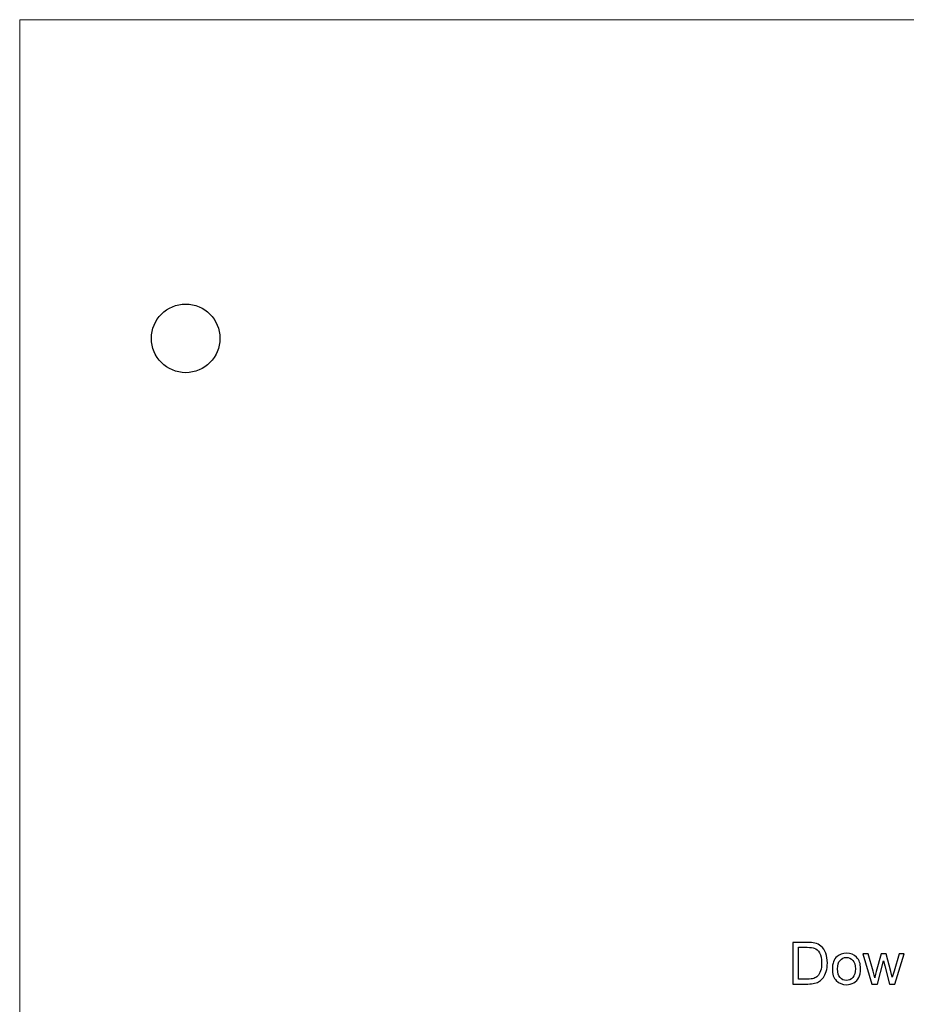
# Model space of a CAD drawing. Header units: millimetres. Extents: x -354 to 271, y -338 to 361.
# Tile 4 of 38: x -353 to -224, y -195 to -52. Entities that reach past the tile are written whole.
import ezdxf

# ---------------------------------------------------------------- set-up
doc = ezdxf.new("R2010")
doc.units = ezdxf.units.MM
doc.header["$MEASUREMENT"] = 0
doc.layers.add('Layer 1', color=7, linetype='Continuous')

msp = doc.modelspace()

# ---------------------------------------------------------------- linework, layer by layer
at = {"layer": 'Layer 1', "color": 175, "lineweight": 20}
for points, knots in [([(-353.4926, -301.8892), (-353.4926, -301.8892), (28.113, -301.8892), (28.113, -301.8892), (28.113, -301.8892), (28.113, -301.8892), (28.113, -51.8892), (28.113, -51.8892), (28.113, -51.8892), (28.113, -51.8892), (-353.4926, -51.8892), (-353.4926, -51.8892), (-353.4926, -51.8892), (-353.4926, -51.8892), (-353.4926, -301.8892), (-353.4926, -301.8892), (-353.4926, -301.8892), (-353.4926, -301.8892), (-353.4926, -301.8892), (-353.4926, -301.8892)], [0, 0, 0, 0, 0.16666667, 0.16666667, 0.16666667, 0.16666667, 0.33333333, 0.33333333, 0.33333333, 0.33333333, 0.5, 0.5, 0.5, 0.5, 0.66666667, 0.66666667, 0.66666667, 0.66666667, 1, 1, 1, 1]), ([(-329.2739, -93.3462), (-332.0353, -93.3462), (-334.2739, -95.5848), (-334.2739, -98.3462), (-334.2739, -98.3462), (-334.2739, -101.1076), (-332.0353, -103.3462), (-329.2739, -103.3462), (-329.2739, -103.3462), (-326.5125, -103.3462), (-324.2739, -101.1076), (-324.2739, -98.3462), (-324.2739, -98.3462), (-324.2739, -95.5848), (-326.5125, -93.3462), (-329.2739, -93.3462)], [0, 0, 0, 0, 0.2, 0.2, 0.2, 0.2, 0.4, 0.4, 0.4, 0.4, 0.6, 0.6, 0.6, 0.6, 1, 1, 1, 1]), ([(-329.2739, -93.3462), (-332.0353, -93.3462), (-334.2739, -95.5848), (-334.2739, -98.3462), (-334.2739, -98.3462), (-334.2739, -101.1076), (-332.0353, -103.3462), (-329.2739, -103.3462), (-329.2739, -103.3462), (-326.5125, -103.3462), (-324.2739, -101.1076), (-324.2739, -98.3462), (-324.2739, -98.3462), (-324.2739, -95.5848), (-326.5125, -93.3462), (-329.2739, -93.3462)], [0, 0, 0, 0, 0.2, 0.2, 0.2, 0.2, 0.4, 0.4, 0.4, 0.4, 0.6, 0.6, 0.6, 0.6, 1, 1, 1, 1]), ([(-329.2739, -93.3462), (-332.0353, -93.3462), (-334.2739, -95.5848), (-334.2739, -98.3462), (-334.2739, -98.3462), (-334.2739, -101.1076), (-332.0353, -103.3462), (-329.2739, -103.3462), (-329.2739, -103.3462), (-326.5125, -103.3462), (-324.2739, -101.1076), (-324.2739, -98.3462), (-324.2739, -98.3462), (-324.2739, -95.5848), (-326.5125, -93.3462), (-329.2739, -93.3462)], [0, 0, 0, 0, 0.2, 0.2, 0.2, 0.2, 0.4, 0.4, 0.4, 0.4, 0.6, 0.6, 0.6, 0.6, 1, 1, 1, 1]), ([(-329.2739, -93.3462), (-332.0353, -93.3462), (-334.2739, -95.5848), (-334.2739, -98.3462), (-334.2739, -98.3462), (-334.2739, -101.1076), (-332.0353, -103.3462), (-329.2739, -103.3462), (-329.2739, -103.3462), (-326.5125, -103.3462), (-324.2739, -101.1076), (-324.2739, -98.3462), (-324.2739, -98.3462), (-324.2739, -95.5848), (-326.5125, -93.3462), (-329.2739, -93.3462)], [0, 0, 0, 0, 0.2, 0.2, 0.2, 0.2, 0.4, 0.4, 0.4, 0.4, 0.6, 0.6, 0.6, 0.6, 1, 1, 1, 1]), ([(-329.2739, -93.3462), (-332.0353, -93.3462), (-334.2739, -95.5848), (-334.2739, -98.3462), (-334.2739, -98.3462), (-334.2739, -101.1076), (-332.0353, -103.3462), (-329.2739, -103.3462), (-329.2739, -103.3462), (-326.5125, -103.3462), (-324.2739, -101.1076), (-324.2739, -98.3462), (-324.2739, -98.3462), (-324.2739, -95.5848), (-326.5125, -93.3462), (-329.2739, -93.3462)], [0, 0, 0, 0, 0.2, 0.2, 0.2, 0.2, 0.4, 0.4, 0.4, 0.4, 0.6, 0.6, 0.6, 0.6, 1, 1, 1, 1]), ([(-329.2739, -93.3462), (-332.0353, -93.3462), (-334.2739, -95.5848), (-334.2739, -98.3462), (-334.2739, -98.3462), (-334.2739, -101.1076), (-332.0353, -103.3462), (-329.2739, -103.3462), (-329.2739, -103.3462), (-326.5125, -103.3462), (-324.2739, -101.1076), (-324.2739, -98.3462), (-324.2739, -98.3462), (-324.2739, -95.5848), (-326.5125, -93.3462), (-329.2739, -93.3462)], [0, 0, 0, 0, 0.2, 0.2, 0.2, 0.2, 0.4, 0.4, 0.4, 0.4, 0.6, 0.6, 0.6, 0.6, 1, 1, 1, 1]), ([(-329.2739, -93.3462), (-332.0353, -93.3462), (-334.2739, -95.5848), (-334.2739, -98.3462), (-334.2739, -98.3462), (-334.2739, -101.1076), (-332.0353, -103.3462), (-329.2739, -103.3462), (-329.2739, -103.3462), (-326.5125, -103.3462), (-324.2739, -101.1076), (-324.2739, -98.3462), (-324.2739, -98.3462), (-324.2739, -95.5848), (-326.5125, -93.3462), (-329.2739, -93.3462)], [0, 0, 0, 0, 0.2, 0.2, 0.2, 0.2, 0.4, 0.4, 0.4, 0.4, 0.6, 0.6, 0.6, 0.6, 1, 1, 1, 1]), ([(-329.2739, -93.3462), (-332.0353, -93.3462), (-334.2739, -95.5848), (-334.2739, -98.3462), (-334.2739, -98.3462), (-334.2739, -101.1076), (-332.0353, -103.3462), (-329.2739, -103.3462), (-329.2739, -103.3462), (-326.5125, -103.3462), (-324.2739, -101.1077), (-324.2739, -98.3462), (-324.2739, -98.3462), (-324.2739, -95.5848), (-326.5125, -93.3462), (-329.2739, -93.3462)], [0, 0, 0, 0, 0.2, 0.2, 0.2, 0.2, 0.4, 0.4, 0.4, 0.4, 0.6, 0.6, 0.6, 0.6, 1, 1, 1, 1]), ([(-329.2739, -93.3462), (-332.0353, -93.3462), (-334.2739, -95.5848), (-334.2739, -98.3462), (-334.2739, -98.3462), (-334.2739, -101.1076), (-332.0353, -103.3462), (-329.2739, -103.3462), (-329.2739, -103.3462), (-326.5125, -103.3462), (-324.2739, -101.1077), (-324.2739, -98.3462), (-324.2739, -98.3462), (-324.2739, -95.5848), (-326.5125, -93.3462), (-329.2739, -93.3462)], [0, 0, 0, 0, 0.2, 0.2, 0.2, 0.2, 0.4, 0.4, 0.4, 0.4, 0.6, 0.6, 0.6, 0.6, 1, 1, 1, 1]), ([(-329.2739, -93.3462), (-332.0353, -93.3462), (-334.2739, -95.5848), (-334.2739, -98.3462), (-334.2739, -98.3462), (-334.2739, -101.1076), (-332.0353, -103.3462), (-329.2739, -103.3462), (-329.2739, -103.3462), (-326.5125, -103.3462), (-324.2739, -101.1077), (-324.2739, -98.3462), (-324.2739, -98.3462), (-324.2739, -95.5848), (-326.5125, -93.3462), (-329.2739, -93.3462)], [0, 0, 0, 0, 0.2, 0.2, 0.2, 0.2, 0.4, 0.4, 0.4, 0.4, 0.6, 0.6, 0.6, 0.6, 1, 1, 1, 1]), ([(-329.2739, -93.3462), (-332.0353, -93.3462), (-334.2739, -95.5848), (-334.2739, -98.3462), (-334.2739, -98.3462), (-334.2739, -101.1076), (-332.0353, -103.3462), (-329.2739, -103.3462), (-329.2739, -103.3462), (-326.5125, -103.3462), (-324.2739, -101.1077), (-324.2739, -98.3462), (-324.2739, -98.3462), (-324.2739, -95.5848), (-326.5125, -93.3462), (-329.2739, -93.3462)], [0, 0, 0, 0, 0.2, 0.2, 0.2, 0.2, 0.4, 0.4, 0.4, 0.4, 0.6, 0.6, 0.6, 0.6, 1, 1, 1, 1]), ([(-329.2739, -93.3462), (-332.0353, -93.3462), (-334.2739, -95.5848), (-334.2739, -98.3462), (-334.2739, -98.3462), (-334.2739, -101.1076), (-332.0353, -103.3462), (-329.2739, -103.3462), (-329.2739, -103.3462), (-326.5125, -103.3462), (-324.2739, -101.1077), (-324.2739, -98.3462), (-324.2739, -98.3462), (-324.2739, -95.5848), (-326.5125, -93.3462), (-329.2739, -93.3462)], [0, 0, 0, 0, 0.2, 0.2, 0.2, 0.2, 0.4, 0.4, 0.4, 0.4, 0.6, 0.6, 0.6, 0.6, 1, 1, 1, 1]), ([(-329.2739, -93.3462), (-332.0353, -93.3462), (-334.2739, -95.5848), (-334.2739, -98.3462), (-334.2739, -98.3462), (-334.2739, -101.1076), (-332.0353, -103.3462), (-329.2739, -103.3462), (-329.2739, -103.3462), (-326.5125, -103.3462), (-324.2739, -101.1077), (-324.2739, -98.3462), (-324.2739, -98.3462), (-324.2739, -95.5848), (-326.5125, -93.3462), (-329.2739, -93.3462)], [0, 0, 0, 0, 0.2, 0.2, 0.2, 0.2, 0.4, 0.4, 0.4, 0.4, 0.6, 0.6, 0.6, 0.6, 1, 1, 1, 1]), ([(-329.2739, -93.3462), (-332.0353, -93.3462), (-334.2739, -95.5848), (-334.2739, -98.3462), (-334.2739, -98.3462), (-334.2739, -101.1076), (-332.0353, -103.3462), (-329.2739, -103.3462), (-329.2739, -103.3462), (-326.5125, -103.3462), (-324.2739, -101.1077), (-324.2739, -98.3462), (-324.2739, -98.3462), (-324.2739, -95.5848), (-326.5125, -93.3462), (-329.2739, -93.3462)], [0, 0, 0, 0, 0.2, 0.2, 0.2, 0.2, 0.4, 0.4, 0.4, 0.4, 0.6, 0.6, 0.6, 0.6, 1, 1, 1, 1]), ([(-329.2739, -93.3462), (-332.0353, -93.3462), (-334.2739, -95.5848), (-334.2739, -98.3462), (-334.2739, -98.3462), (-334.2739, -101.1076), (-332.0353, -103.3462), (-329.2739, -103.3462), (-329.2739, -103.3462), (-326.5125, -103.3462), (-324.2739, -101.1077), (-324.2739, -98.3462), (-324.2739, -98.3462), (-324.2739, -95.5848), (-326.5125, -93.3462), (-329.2739, -93.3462)], [0, 0, 0, 0, 0.2, 0.2, 0.2, 0.2, 0.4, 0.4, 0.4, 0.4, 0.6, 0.6, 0.6, 0.6, 1, 1, 1, 1]), ([(-329.2739, -93.3462), (-332.0353, -93.3462), (-334.2739, -95.5848), (-334.2739, -98.3462), (-334.2739, -98.3462), (-334.2739, -101.1076), (-332.0353, -103.3462), (-329.2739, -103.3462), (-329.2739, -103.3462), (-326.5125, -103.3462), (-324.2739, -101.1077), (-324.2739, -98.3462), (-324.2739, -98.3462), (-324.2739, -95.5848), (-326.5125, -93.3462), (-329.2739, -93.3462)], [0, 0, 0, 0, 0.2, 0.2, 0.2, 0.2, 0.4, 0.4, 0.4, 0.4, 0.6, 0.6, 0.6, 0.6, 1, 1, 1, 1]), ([(-329.2739, -93.3462), (-332.0353, -93.3462), (-334.2739, -95.5848), (-334.2739, -98.3462), (-334.2739, -98.3462), (-334.2739, -101.1076), (-332.0353, -103.3462), (-329.2739, -103.3462), (-329.2739, -103.3462), (-326.5125, -103.3462), (-324.2739, -101.1077), (-324.2739, -98.3462), (-324.2739, -98.3462), (-324.2739, -95.5848), (-326.5125, -93.3462), (-329.2739, -93.3462)], [0, 0, 0, 0, 0.2, 0.2, 0.2, 0.2, 0.4, 0.4, 0.4, 0.4, 0.6, 0.6, 0.6, 0.6, 1, 1, 1, 1]), ([(-329.2739, -93.3462), (-332.0353, -93.3462), (-334.2739, -95.5848), (-334.2739, -98.3462), (-334.2739, -98.3462), (-334.2739, -101.1076), (-332.0353, -103.3462), (-329.2739, -103.3462), (-329.2739, -103.3462), (-326.5125, -103.3462), (-324.2739, -101.1077), (-324.2739, -98.3462), (-324.2739, -98.3462), (-324.2739, -95.5848), (-326.5125, -93.3462), (-329.2739, -93.3462)], [0, 0, 0, 0, 0.2, 0.2, 0.2, 0.2, 0.4, 0.4, 0.4, 0.4, 0.6, 0.6, 0.6, 0.6, 1, 1, 1, 1]), ([(-329.2739, -93.3462), (-332.0353, -93.3462), (-334.2739, -95.5848), (-334.2739, -98.3462), (-334.2739, -98.3462), (-334.2739, -101.1076), (-332.0353, -103.3462), (-329.2739, -103.3462), (-329.2739, -103.3462), (-326.5125, -103.3462), (-324.2739, -101.1077), (-324.2739, -98.3462), (-324.2739, -98.3462), (-324.2739, -95.5848), (-326.5125, -93.3462), (-329.2739, -93.3462)], [0, 0, 0, 0, 0.2, 0.2, 0.2, 0.2, 0.4, 0.4, 0.4, 0.4, 0.6, 0.6, 0.6, 0.6, 1, 1, 1, 1]), ([(-329.2739, -93.3462), (-332.0353, -93.3462), (-334.2739, -95.5848), (-334.2739, -98.3462), (-334.2739, -98.3462), (-334.2739, -101.1076), (-332.0353, -103.3462), (-329.2739, -103.3462), (-329.2739, -103.3462), (-326.5125, -103.3462), (-324.2739, -101.1077), (-324.2739, -98.3462), (-324.2739, -98.3462), (-324.2739, -95.5848), (-326.5125, -93.3462), (-329.2739, -93.3462)], [0, 0, 0, 0, 0.2, 0.2, 0.2, 0.2, 0.4, 0.4, 0.4, 0.4, 0.6, 0.6, 0.6, 0.6, 1, 1, 1, 1]), ([(-329.2739, -93.3462), (-332.0353, -93.3462), (-334.2739, -95.5848), (-334.2739, -98.3462), (-334.2739, -98.3462), (-334.2739, -101.1076), (-332.0353, -103.3462), (-329.2739, -103.3462), (-329.2739, -103.3462), (-326.5125, -103.3462), (-324.2739, -101.1077), (-324.2739, -98.3462), (-324.2739, -98.3462), (-324.2739, -95.5848), (-326.5125, -93.3462), (-329.2739, -93.3462)], [0, 0, 0, 0, 0.2, 0.2, 0.2, 0.2, 0.4, 0.4, 0.4, 0.4, 0.6, 0.6, 0.6, 0.6, 1, 1, 1, 1])]:
    msp.add_open_spline(points, degree=3, knots=knots, dxfattribs=at)
at = {"layer": 'Layer 1', "color": 7}
for points, knots in [([(-329.2739, -93.3462), (-332.0353, -93.3462), (-334.2739, -95.5848), (-334.2739, -98.3462), (-334.2739, -98.3462), (-334.2739, -101.1076), (-332.0353, -103.3462), (-329.2739, -103.3462), (-329.2739, -103.3462), (-326.5125, -103.3462), (-324.2739, -101.1076), (-324.2739, -98.3462), (-324.2739, -98.3462), (-324.2739, -95.5848), (-326.5125, -93.3462), (-329.2739, -93.3462)], [0, 0, 0, 0, 0.2, 0.2, 0.2, 0.2, 0.4, 0.4, 0.4, 0.4, 0.6, 0.6, 0.6, 0.6, 1, 1, 1, 1]), ([(-329.2739, -93.3462), (-332.0353, -93.3462), (-334.2739, -95.5848), (-334.2739, -98.3462), (-334.2739, -98.3462), (-334.2739, -101.1076), (-332.0353, -103.3462), (-329.2739, -103.3462), (-329.2739, -103.3462), (-326.5125, -103.3462), (-324.2739, -101.1076), (-324.2739, -98.3462), (-324.2739, -98.3462), (-324.2739, -95.5848), (-326.5125, -93.3462), (-329.2739, -93.3462)], [0, 0, 0, 0, 0.2, 0.2, 0.2, 0.2, 0.4, 0.4, 0.4, 0.4, 0.6, 0.6, 0.6, 0.6, 1, 1, 1, 1]), ([(-329.2739, -93.3462), (-332.0353, -93.3462), (-334.2739, -95.5848), (-334.2739, -98.3462), (-334.2739, -98.3462), (-334.2739, -101.1076), (-332.0353, -103.3462), (-329.2739, -103.3462), (-329.2739, -103.3462), (-326.5125, -103.3462), (-324.2739, -101.1076), (-324.2739, -98.3462), (-324.2739, -98.3462), (-324.2739, -95.5848), (-326.5125, -93.3462), (-329.2739, -93.3462)], [0, 0, 0, 0, 0.2, 0.2, 0.2, 0.2, 0.4, 0.4, 0.4, 0.4, 0.6, 0.6, 0.6, 0.6, 1, 1, 1, 1]), ([(-329.2739, -93.3462), (-332.0353, -93.3462), (-334.2739, -95.5848), (-334.2739, -98.3462), (-334.2739, -98.3462), (-334.2739, -101.1076), (-332.0353, -103.3462), (-329.2739, -103.3462), (-329.2739, -103.3462), (-326.5125, -103.3462), (-324.2739, -101.1076), (-324.2739, -98.3462), (-324.2739, -98.3462), (-324.2739, -95.5848), (-326.5125, -93.3462), (-329.2739, -93.3462)], [0, 0, 0, 0, 0.2, 0.2, 0.2, 0.2, 0.4, 0.4, 0.4, 0.4, 0.6, 0.6, 0.6, 0.6, 1, 1, 1, 1]), ([(-329.2739, -93.3462), (-332.0353, -93.3462), (-334.2739, -95.5848), (-334.2739, -98.3462), (-334.2739, -98.3462), (-334.2739, -101.1076), (-332.0353, -103.3462), (-329.2739, -103.3462), (-329.2739, -103.3462), (-326.5125, -103.3462), (-324.2739, -101.1076), (-324.2739, -98.3462), (-324.2739, -98.3462), (-324.2739, -95.5848), (-326.5125, -93.3462), (-329.2739, -93.3462)], [0, 0, 0, 0, 0.2, 0.2, 0.2, 0.2, 0.4, 0.4, 0.4, 0.4, 0.6, 0.6, 0.6, 0.6, 1, 1, 1, 1]), ([(-329.2739, -93.3462), (-332.0353, -93.3462), (-334.2739, -95.5848), (-334.2739, -98.3462), (-334.2739, -98.3462), (-334.2739, -101.1076), (-332.0353, -103.3462), (-329.2739, -103.3462), (-329.2739, -103.3462), (-326.5125, -103.3462), (-324.2739, -101.1076), (-324.2739, -98.3462), (-324.2739, -98.3462), (-324.2739, -95.5848), (-326.5125, -93.3462), (-329.2739, -93.3462)], [0, 0, 0, 0, 0.2, 0.2, 0.2, 0.2, 0.4, 0.4, 0.4, 0.4, 0.6, 0.6, 0.6, 0.6, 1, 1, 1, 1]), ([(-329.2739, -93.3462), (-332.0353, -93.3462), (-334.2739, -95.5848), (-334.2739, -98.3462), (-334.2739, -98.3462), (-334.2739, -101.1076), (-332.0353, -103.3462), (-329.2739, -103.3462), (-329.2739, -103.3462), (-326.5125, -103.3462), (-324.2739, -101.1076), (-324.2739, -98.3462), (-324.2739, -98.3462), (-324.2739, -95.5848), (-326.5125, -93.3462), (-329.2739, -93.3462)], [0, 0, 0, 0, 0.2, 0.2, 0.2, 0.2, 0.4, 0.4, 0.4, 0.4, 0.6, 0.6, 0.6, 0.6, 1, 1, 1, 1]), ([(-329.2739, -93.3462), (-332.0353, -93.3462), (-334.2739, -95.5848), (-334.2739, -98.3462), (-334.2739, -98.3462), (-334.2739, -101.1076), (-332.0353, -103.3462), (-329.2739, -103.3462), (-329.2739, -103.3462), (-326.5125, -103.3462), (-324.2739, -101.1077), (-324.2739, -98.3462), (-324.2739, -98.3462), (-324.2739, -95.5848), (-326.5125, -93.3462), (-329.2739, -93.3462)], [0, 0, 0, 0, 0.2, 0.2, 0.2, 0.2, 0.4, 0.4, 0.4, 0.4, 0.6, 0.6, 0.6, 0.6, 1, 1, 1, 1]), ([(-329.2739, -93.3462), (-332.0353, -93.3462), (-334.2739, -95.5848), (-334.2739, -98.3462), (-334.2739, -98.3462), (-334.2739, -101.1076), (-332.0353, -103.3462), (-329.2739, -103.3462), (-329.2739, -103.3462), (-326.5125, -103.3462), (-324.2739, -101.1077), (-324.2739, -98.3462), (-324.2739, -98.3462), (-324.2739, -95.5848), (-326.5125, -93.3462), (-329.2739, -93.3462)], [0, 0, 0, 0, 0.2, 0.2, 0.2, 0.2, 0.4, 0.4, 0.4, 0.4, 0.6, 0.6, 0.6, 0.6, 1, 1, 1, 1]), ([(-329.2739, -93.3462), (-332.0353, -93.3462), (-334.2739, -95.5848), (-334.2739, -98.3462), (-334.2739, -98.3462), (-334.2739, -101.1076), (-332.0353, -103.3462), (-329.2739, -103.3462), (-329.2739, -103.3462), (-326.5125, -103.3462), (-324.2739, -101.1077), (-324.2739, -98.3462), (-324.2739, -98.3462), (-324.2739, -95.5848), (-326.5125, -93.3462), (-329.2739, -93.3462)], [0, 0, 0, 0, 0.2, 0.2, 0.2, 0.2, 0.4, 0.4, 0.4, 0.4, 0.6, 0.6, 0.6, 0.6, 1, 1, 1, 1]), ([(-329.2739, -93.3462), (-332.0353, -93.3462), (-334.2739, -95.5848), (-334.2739, -98.3462), (-334.2739, -98.3462), (-334.2739, -101.1076), (-332.0353, -103.3462), (-329.2739, -103.3462), (-329.2739, -103.3462), (-326.5125, -103.3462), (-324.2739, -101.1077), (-324.2739, -98.3462), (-324.2739, -98.3462), (-324.2739, -95.5848), (-326.5125, -93.3462), (-329.2739, -93.3462)], [0, 0, 0, 0, 0.2, 0.2, 0.2, 0.2, 0.4, 0.4, 0.4, 0.4, 0.6, 0.6, 0.6, 0.6, 1, 1, 1, 1]), ([(-329.2739, -93.3462), (-332.0353, -93.3462), (-334.2739, -95.5848), (-334.2739, -98.3462), (-334.2739, -98.3462), (-334.2739, -101.1076), (-332.0353, -103.3462), (-329.2739, -103.3462), (-329.2739, -103.3462), (-326.5125, -103.3462), (-324.2739, -101.1077), (-324.2739, -98.3462), (-324.2739, -98.3462), (-324.2739, -95.5848), (-326.5125, -93.3462), (-329.2739, -93.3462)], [0, 0, 0, 0, 0.2, 0.2, 0.2, 0.2, 0.4, 0.4, 0.4, 0.4, 0.6, 0.6, 0.6, 0.6, 1, 1, 1, 1]), ([(-329.2739, -93.3462), (-332.0353, -93.3462), (-334.2739, -95.5848), (-334.2739, -98.3462), (-334.2739, -98.3462), (-334.2739, -101.1076), (-332.0353, -103.3462), (-329.2739, -103.3462), (-329.2739, -103.3462), (-326.5125, -103.3462), (-324.2739, -101.1077), (-324.2739, -98.3462), (-324.2739, -98.3462), (-324.2739, -95.5848), (-326.5125, -93.3462), (-329.2739, -93.3462)], [0, 0, 0, 0, 0.2, 0.2, 0.2, 0.2, 0.4, 0.4, 0.4, 0.4, 0.6, 0.6, 0.6, 0.6, 1, 1, 1, 1]), ([(-329.2739, -93.3462), (-332.0353, -93.3462), (-334.2739, -95.5848), (-334.2739, -98.3462), (-334.2739, -98.3462), (-334.2739, -101.1076), (-332.0353, -103.3462), (-329.2739, -103.3462), (-329.2739, -103.3462), (-326.5125, -103.3462), (-324.2739, -101.1077), (-324.2739, -98.3462), (-324.2739, -98.3462), (-324.2739, -95.5848), (-326.5125, -93.3462), (-329.2739, -93.3462)], [0, 0, 0, 0, 0.2, 0.2, 0.2, 0.2, 0.4, 0.4, 0.4, 0.4, 0.6, 0.6, 0.6, 0.6, 1, 1, 1, 1]), ([(-329.2739, -93.3462), (-332.0353, -93.3462), (-334.2739, -95.5848), (-334.2739, -98.3462), (-334.2739, -98.3462), (-334.2739, -101.1076), (-332.0353, -103.3462), (-329.2739, -103.3462), (-329.2739, -103.3462), (-326.5125, -103.3462), (-324.2739, -101.1077), (-324.2739, -98.3462), (-324.2739, -98.3462), (-324.2739, -95.5848), (-326.5125, -93.3462), (-329.2739, -93.3462)], [0, 0, 0, 0, 0.2, 0.2, 0.2, 0.2, 0.4, 0.4, 0.4, 0.4, 0.6, 0.6, 0.6, 0.6, 1, 1, 1, 1]), ([(-329.2739, -93.3462), (-332.0353, -93.3462), (-334.2739, -95.5848), (-334.2739, -98.3462), (-334.2739, -98.3462), (-334.2739, -101.1076), (-332.0353, -103.3462), (-329.2739, -103.3462), (-329.2739, -103.3462), (-326.5125, -103.3462), (-324.2739, -101.1077), (-324.2739, -98.3462), (-324.2739, -98.3462), (-324.2739, -95.5848), (-326.5125, -93.3462), (-329.2739, -93.3462)], [0, 0, 0, 0, 0.2, 0.2, 0.2, 0.2, 0.4, 0.4, 0.4, 0.4, 0.6, 0.6, 0.6, 0.6, 1, 1, 1, 1]), ([(-329.2739, -93.3462), (-332.0353, -93.3462), (-334.2739, -95.5848), (-334.2739, -98.3462), (-334.2739, -98.3462), (-334.2739, -101.1076), (-332.0353, -103.3462), (-329.2739, -103.3462), (-329.2739, -103.3462), (-326.5125, -103.3462), (-324.2739, -101.1077), (-324.2739, -98.3462), (-324.2739, -98.3462), (-324.2739, -95.5848), (-326.5125, -93.3462), (-329.2739, -93.3462)], [0, 0, 0, 0, 0.2, 0.2, 0.2, 0.2, 0.4, 0.4, 0.4, 0.4, 0.6, 0.6, 0.6, 0.6, 1, 1, 1, 1]), ([(-329.2739, -93.3462), (-332.0353, -93.3462), (-334.2739, -95.5848), (-334.2739, -98.3462), (-334.2739, -98.3462), (-334.2739, -101.1076), (-332.0353, -103.3462), (-329.2739, -103.3462), (-329.2739, -103.3462), (-326.5125, -103.3462), (-324.2739, -101.1077), (-324.2739, -98.3462), (-324.2739, -98.3462), (-324.2739, -95.5848), (-326.5125, -93.3462), (-329.2739, -93.3462)], [0, 0, 0, 0, 0.2, 0.2, 0.2, 0.2, 0.4, 0.4, 0.4, 0.4, 0.6, 0.6, 0.6, 0.6, 1, 1, 1, 1]), ([(-329.2739, -93.3462), (-332.0353, -93.3462), (-334.2739, -95.5848), (-334.2739, -98.3462), (-334.2739, -98.3462), (-334.2739, -101.1076), (-332.0353, -103.3462), (-329.2739, -103.3462), (-329.2739, -103.3462), (-326.5125, -103.3462), (-324.2739, -101.1077), (-324.2739, -98.3462), (-324.2739, -98.3462), (-324.2739, -95.5848), (-326.5125, -93.3462), (-329.2739, -93.3462)], [0, 0, 0, 0, 0.2, 0.2, 0.2, 0.2, 0.4, 0.4, 0.4, 0.4, 0.6, 0.6, 0.6, 0.6, 1, 1, 1, 1]), ([(-329.2739, -93.3462), (-332.0353, -93.3462), (-334.2739, -95.5848), (-334.2739, -98.3462), (-334.2739, -98.3462), (-334.2739, -101.1076), (-332.0353, -103.3462), (-329.2739, -103.3462), (-329.2739, -103.3462), (-326.5125, -103.3462), (-324.2739, -101.1077), (-324.2739, -98.3462), (-324.2739, -98.3462), (-324.2739, -95.5848), (-326.5125, -93.3462), (-329.2739, -93.3462)], [0, 0, 0, 0, 0.2, 0.2, 0.2, 0.2, 0.4, 0.4, 0.4, 0.4, 0.6, 0.6, 0.6, 0.6, 1, 1, 1, 1]), ([(-329.2739, -93.3462), (-332.0353, -93.3462), (-334.2739, -95.5848), (-334.2739, -98.3462), (-334.2739, -98.3462), (-334.2739, -101.1076), (-332.0353, -103.3462), (-329.2739, -103.3462), (-329.2739, -103.3462), (-326.5125, -103.3462), (-324.2739, -101.1077), (-324.2739, -98.3462), (-324.2739, -98.3462), (-324.2739, -95.5848), (-326.5125, -93.3462), (-329.2739, -93.3462)], [0, 0, 0, 0, 0.2, 0.2, 0.2, 0.2, 0.4, 0.4, 0.4, 0.4, 0.6, 0.6, 0.6, 0.6, 1, 1, 1, 1]), ([(-329.2739, -93.3462), (-329.2739, -93.3462), (-329.2739, -93.3462), (-329.2739, -93.3462), (-329.2739, -93.3462), (-329.2739, -93.3462), (-329.2739, -93.3462), (-329.2739, -93.3462)], [0, 0, 0, 0, 0.33333333, 0.33333333, 0.33333333, 0.33333333, 1, 1, 1, 1]), ([(-329.2739, -93.3462), (-329.2739, -93.3462), (-329.2739, -93.3462), (-329.2739, -93.3462), (-329.2739, -93.3462), (-329.2739, -93.3462), (-329.2739, -93.3462), (-329.2739, -93.3462)], [0, 0, 0, 0, 0.33333333, 0.33333333, 0.33333333, 0.33333333, 1, 1, 1, 1]), ([(-334.2739, -98.3462), (-334.2739, -98.3462), (-334.2739, -98.3462), (-334.2739, -98.3462), (-334.2739, -98.3462), (-334.2739, -98.3462), (-334.2739, -98.3462), (-334.2739, -98.3462)], [0, 0, 0, 0, 0.33333333, 0.33333333, 0.33333333, 0.33333333, 1, 1, 1, 1]), ([(-324.2739, -98.3462), (-324.2739, -98.3462), (-324.2739, -98.3462), (-324.2739, -98.3462), (-324.2739, -98.3462), (-324.2739, -98.3462), (-324.2739, -98.3462), (-324.2739, -98.3462)], [0, 0, 0, 0, 0.33333333, 0.33333333, 0.33333333, 0.33333333, 1, 1, 1, 1]), ([(-329.2739, -103.3462), (-329.2739, -103.3462), (-329.2739, -103.3462), (-329.2739, -103.3462), (-329.2739, -103.3462), (-329.2739, -103.3462), (-329.2739, -103.3462), (-329.2739, -103.3462)], [0, 0, 0, 0, 0.33333333, 0.33333333, 0.33333333, 0.33333333, 1, 1, 1, 1]), ([(-240.6846, -192.4607), (-240.6846, -192.4607), (-240.6846, -186.3985), (-240.6846, -186.3985), (-240.6846, -186.3985), (-240.6846, -186.3985), (-238.5961, -186.3985), (-238.5961, -186.3985), (-238.5961, -186.3985), (-238.1248, -186.3985), (-237.765, -186.4268), (-237.5166, -186.4846), (-237.5166, -186.4846), (-237.1695, -186.5651), (-236.8731, -186.7104), (-236.6276, -186.9192), (-236.6276, -186.9192), (-236.3073, -187.1902), (-236.0688, -187.5345), (-235.9108, -187.955), (-235.9108, -187.955), (-235.7513, -188.3755), (-235.6723, -188.8567), (-235.6723, -189.3972), (-235.6723, -189.3972), (-235.6723, -189.8572), (-235.7259, -190.265), (-235.8331, -190.6206), (-235.8331, -190.6206), (-235.9404, -190.9762), (-236.0787, -191.2711), (-236.2466, -191.504), (-236.2466, -191.504), (-236.4159, -191.7368), (-236.5994, -191.9202), (-236.7998, -192.0529), (-236.7998, -192.0529), (-236.9987, -192.1869), (-237.24, -192.2885), (-237.5223, -192.3577), (-237.5223, -192.3577), (-237.8059, -192.4268), (-238.1304, -192.4607), (-238.4973, -192.4607), (-238.4973, -192.4607), (-238.4973, -192.4607), (-240.6846, -192.4607), (-240.6846, -192.4607)], [0, 0, 0, 0, 0.07692308, 0.07692308, 0.07692308, 0.07692308, 0.15384615, 0.15384615, 0.15384615, 0.15384615, 0.23076923, 0.23076923, 0.23076923, 0.23076923, 0.30769231, 0.30769231, 0.30769231, 0.30769231, 0.38461538, 0.38461538, 0.38461538, 0.38461538, 0.46153846, 0.46153846, 0.46153846, 0.46153846, 0.53846154, 0.53846154, 0.53846154, 0.53846154, 0.61538462, 0.61538462, 0.61538462, 0.61538462, 0.69230769, 0.69230769, 0.69230769, 0.69230769, 0.76923077, 0.76923077, 0.76923077, 0.76923077, 0.84615385, 0.84615385, 0.84615385, 0.84615385, 1, 1, 1, 1]), ([(-239.8802, -191.7495), (-239.8802, -191.7495), (-238.5876, -191.7495), (-238.5876, -191.7495), (-238.5876, -191.7495), (-238.1883, -191.7495), (-237.875, -191.7128), (-237.6478, -191.638), (-237.6478, -191.638), (-237.4207, -191.5632), (-237.24, -191.4588), (-237.1046, -191.3233), (-237.1046, -191.3233), (-236.9155, -191.1328), (-236.7673, -190.876), (-236.6615, -190.5543), (-236.6615, -190.5543), (-236.5556, -190.2325), (-236.502, -189.8431), (-236.502, -189.3845), (-236.502, -189.3845), (-236.502, -188.7495), (-236.6064, -188.2612), (-236.8139, -187.9197), (-236.8139, -187.9197), (-237.0213, -187.5782), (-237.2739, -187.3496), (-237.5716, -187.2339), (-237.5716, -187.2339), (-237.7861, -187.1507), (-238.1319, -187.1097), (-238.6088, -187.1097), (-238.6088, -187.1097), (-238.6088, -187.1097), (-239.8802, -187.1097), (-239.8802, -187.1097), (-239.8802, -187.1097), (-239.8802, -187.1097), (-239.8802, -191.7495), (-239.8802, -191.7495)], [0, 0, 0, 0, 0.09090909, 0.09090909, 0.09090909, 0.09090909, 0.18181818, 0.18181818, 0.18181818, 0.18181818, 0.27272727, 0.27272727, 0.27272727, 0.27272727, 0.36363636, 0.36363636, 0.36363636, 0.36363636, 0.45454545, 0.45454545, 0.45454545, 0.45454545, 0.54545455, 0.54545455, 0.54545455, 0.54545455, 0.63636364, 0.63636364, 0.63636364, 0.63636364, 0.72727273, 0.72727273, 0.72727273, 0.72727273, 0.81818182, 0.81818182, 0.81818182, 0.81818182, 1, 1, 1, 1]), ([(-234.9427, -190.2636), (-234.9427, -189.4522), (-234.7169, -188.8511), (-234.264, -188.4602), (-234.264, -188.4602), (-233.8872, -188.1356), (-233.4257, -187.9733), (-232.8825, -187.9733), (-232.8825, -187.9733), (-232.2799, -187.9733), (-231.786, -188.1709), (-231.4022, -188.566), (-231.4022, -188.566), (-231.0198, -188.9597), (-230.8279, -189.5058), (-230.8279, -190.2015), (-230.8279, -190.2015), (-230.8279, -190.7659), (-230.9125, -191.209), (-231.0819, -191.5322), (-231.0819, -191.5322), (-231.2512, -191.8553), (-231.4982, -192.1065), (-231.8227, -192.2857), (-231.8227, -192.2857), (-232.1459, -192.4649), (-232.5001, -192.5538), (-232.8825, -192.5538), (-232.8825, -192.5538), (-233.4977, -192.5538), (-233.9944, -192.3577), (-234.374, -191.964), (-234.374, -191.964), (-234.7536, -191.5703), (-234.9427, -191.003), (-234.9427, -190.2636)], [0, 0, 0, 0, 0.1, 0.1, 0.1, 0.1, 0.2, 0.2, 0.2, 0.2, 0.3, 0.3, 0.3, 0.3, 0.4, 0.4, 0.4, 0.4, 0.5, 0.5, 0.5, 0.5, 0.6, 0.6, 0.6, 0.6, 0.7, 0.7, 0.7, 0.7, 0.8, 0.8, 0.8, 0.8, 1, 1, 1, 1]), ([(-234.1807, -190.265), (-234.1807, -190.8266), (-234.0579, -191.2471), (-233.8124, -191.5251), (-233.8124, -191.5251), (-233.5654, -191.8045), (-233.2564, -191.9442), (-232.8825, -191.9442), (-232.8825, -191.9442), (-232.5128, -191.9442), (-232.2051, -191.8045), (-231.9582, -191.5237), (-231.9582, -191.5237), (-231.7127, -191.2429), (-231.5899, -190.8153), (-231.5899, -190.241), (-231.5899, -190.241), (-231.5899, -189.6991), (-231.7141, -189.2885), (-231.961, -189.0105), (-231.961, -189.0105), (-232.208, -188.7311), (-232.5156, -188.5914), (-232.8825, -188.5914), (-232.8825, -188.5914), (-233.2564, -188.5914), (-233.5654, -188.7297), (-233.8124, -189.0077), (-233.8124, -189.0077), (-234.0579, -189.2857), (-234.1807, -189.7048), (-234.1807, -190.265)], [0, 0, 0, 0, 0.11111111, 0.11111111, 0.11111111, 0.11111111, 0.22222222, 0.22222222, 0.22222222, 0.22222222, 0.33333333, 0.33333333, 0.33333333, 0.33333333, 0.44444444, 0.44444444, 0.44444444, 0.44444444, 0.55555556, 0.55555556, 0.55555556, 0.55555556, 0.66666667, 0.66666667, 0.66666667, 0.66666667, 0.77777778, 0.77777778, 0.77777778, 0.77777778, 1, 1, 1, 1]), ([(-229.1642, -192.4607), (-229.1642, -192.4607), (-230.492, -188.0665), (-230.492, -188.0665), (-230.492, -188.0665), (-230.492, -188.0665), (-229.7131, -188.0665), (-229.7131, -188.0665), (-229.7131, -188.0665), (-229.7131, -188.0665), (-229.0118, -190.6023), (-229.0118, -190.6023), (-229.0118, -190.6023), (-229.0118, -190.6023), (-228.7634, -191.5463), (-228.7634, -191.5463), (-228.7634, -191.5463), (-228.7535, -191.4997), (-228.6773, -191.1978), (-228.5362, -190.6404), (-228.5362, -190.6404), (-228.5362, -190.6404), (-227.8405, -188.0665), (-227.8405, -188.0665), (-227.8405, -188.0665), (-227.8405, -188.0665), (-227.0771, -188.0665), (-227.0771, -188.0665), (-227.0771, -188.0665), (-227.0771, -188.0665), (-226.4153, -190.6178), (-226.4153, -190.6178), (-226.4153, -190.6178), (-226.4153, -190.6178), (-226.1994, -191.4546), (-226.1994, -191.4546), (-226.1994, -191.4546), (-226.1994, -191.4546), (-225.9468, -190.6065), (-225.9468, -190.6065), (-225.9468, -190.6065), (-225.9468, -190.6065), (-225.1876, -188.0665), (-225.1876, -188.0665), (-225.1876, -188.0665), (-225.1876, -188.0665), (-224.4637, -188.0665), (-224.4637, -188.0665), (-224.4637, -188.0665), (-224.4637, -188.0665), (-225.8424, -192.4607), (-225.8424, -192.4607), (-225.8424, -192.4607), (-225.8424, -192.4607), (-226.6129, -192.4607), (-226.6129, -192.4607), (-226.6129, -192.4607), (-226.6129, -192.4607), (-227.31, -189.8318), (-227.31, -189.8318), (-227.31, -189.8318), (-227.31, -189.8318), (-227.4864, -189.0797), (-227.4864, -189.0797), (-227.4864, -189.0797), (-227.4864, -189.0797), (-228.3754, -192.4607), (-228.3754, -192.4607), (-228.3754, -192.4607), (-228.3754, -192.4607), (-229.1642, -192.4607), (-229.1642, -192.4607)], [0, 0, 0, 0, 0.05263158, 0.05263158, 0.05263158, 0.05263158, 0.10526316, 0.10526316, 0.10526316, 0.10526316, 0.15789474, 0.15789474, 0.15789474, 0.15789474, 0.21052632, 0.21052632, 0.21052632, 0.21052632, 0.26315789, 0.26315789, 0.26315789, 0.26315789, 0.31578947, 0.31578947, 0.31578947, 0.31578947, 0.36842105, 0.36842105, 0.36842105, 0.36842105, 0.42105263, 0.42105263, 0.42105263, 0.42105263, 0.47368421, 0.47368421, 0.47368421, 0.47368421, 0.52631579, 0.52631579, 0.52631579, 0.52631579, 0.57894737, 0.57894737, 0.57894737, 0.57894737, 0.63157895, 0.63157895, 0.63157895, 0.63157895, 0.68421053, 0.68421053, 0.68421053, 0.68421053, 0.73684211, 0.73684211, 0.73684211, 0.73684211, 0.78947368, 0.78947368, 0.78947368, 0.78947368, 0.84210526, 0.84210526, 0.84210526, 0.84210526, 0.89473684, 0.89473684, 0.89473684, 0.89473684, 1, 1, 1, 1])]:
    msp.add_open_spline(points, degree=3, knots=knots, dxfattribs=at)
at = {"layer": 'Layer 1', "color": 175, "lineweight": 20}
for points in [[(-329.2739, -93.3462), (-329.2739, -93.3462), (-329.2739, -93.3462), (-329.2739, -93.3462)], [(-329.2739, -93.3462), (-329.2739, -93.3462), (-329.2739, -93.3462), (-329.2739, -93.3462)], [(-334.2739, -98.3462), (-334.2739, -98.3462), (-334.2739, -98.3462), (-334.2739, -98.3462)], [(-324.2739, -98.3462), (-324.2739, -98.3462), (-324.2739, -98.3462), (-324.2739, -98.3462)], [(-329.2739, -103.3462), (-329.2739, -103.3462), (-329.2739, -103.3462), (-329.2739, -103.3462)]]:
    msp.add_open_spline(points, degree=3, dxfattribs=at)

doc.saveas('drawing.dxf')
